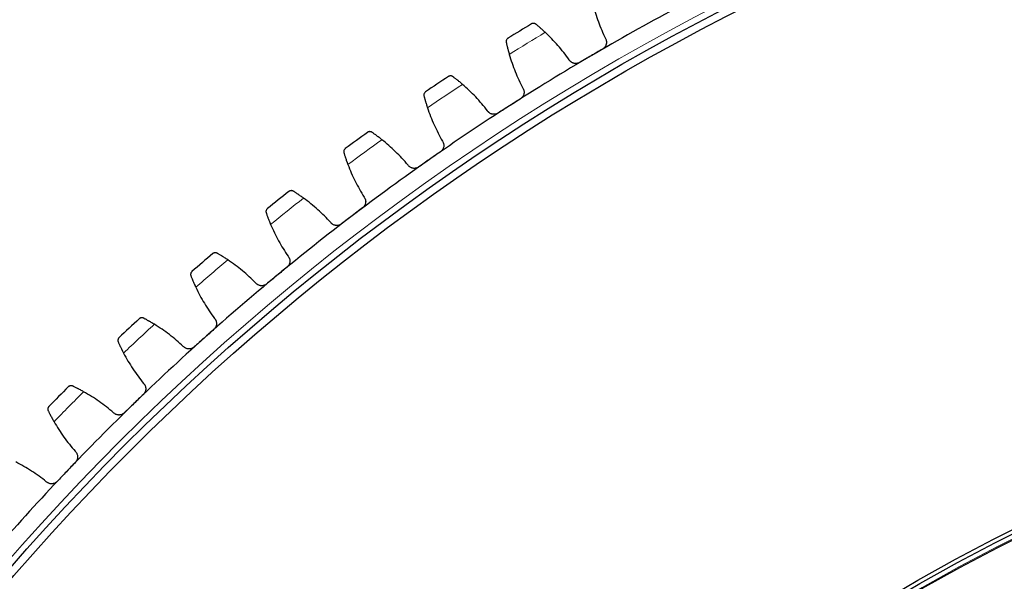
# Model space of a CAD drawing. Header units: inches. Extents: x 0 to 20790, y -12 to 14700.
# Tile 252 of 256: x 9438 to 9693, y 4954 to 5099. Entities that reach past the tile are written whole.
import ezdxf

# ---------------------------------------------------------------- set-up
doc = ezdxf.new("R2010")
doc.units = ezdxf.units.IN
doc.layers.add('1', color=7, linetype='Continuous', true_color=0xffffff)

msp = doc.modelspace()

# ---------------------------------------------------------------- linework, layer by layer
at = {"layer": '1', "color": 110, "linetype": 'Continuous', "lineweight": 13}
for radius in [616.6, 458.862]:
    msp.add_circle((9900.394, 4554.257), radius, dxfattribs=at)
at = {"layer": '1', "color": 2, "linetype": 'Continuous', "lineweight": 25}
for radius in [615, 613, 461, 460, 458.594]:
    msp.add_circle((9900.394, 4554.257), radius, dxfattribs=at)
for radius, start, end in [(621, 118.089172, 120.382166), (636, 121.207737, 121.849588), (621, 120.382166, 122.675159), (636, 123.500731, 124.142581), (621, 122.675159, 124.968153), (636, 125.793724, 126.435575), (621, 124.968153, 127.261146), (636, 128.086718, 128.728569), (621, 127.261146, 129.55414), (636, 130.379712, 131.021562), (621, 129.55414, 131.847134), (636, 132.672705, 133.314556), (621, 131.847134, 134.140127), (636, 134.965699, 135.607549), (621, 134.140127, 136.433121), (621, 136.433121, 138.726115)]:
    msp.add_arc((9900.394, 4554.257), radius, start, end, dxfattribs=at)
at = {"layer": '1', "color": 110, "linetype": 'Continuous', "lineweight": 13}
for start, end in [(121.034302, 122.023023), (123.327295, 124.316017), (125.620289, 126.60901), (127.913283, 128.902004), (130.206276, 131.194998), (132.49927, 133.487991), (134.792264, 135.780985)]:
    msp.add_arc((9900.394, 4554.257), 632.294, start, end, dxfattribs=at)
at = {"layer": '1', "color": 2, "linetype": 'Continuous', "lineweight": 25}
for points in [[(9586.831, 5103.323), (9587.02, 5102.554), (9587.436, 5101.032), (9588.173, 5098.789), (9589.021, 5096.588), (9589.662, 5095.148), (9590.001, 5094.435)], [(9580.621, 5088.936), (9580.165, 5089.58), (9579.221, 5090.842), (9577.715, 5092.658), (9576.118, 5094.396), (9574.992, 5095.503), (9574.414, 5096.043)], [(9589.279, 5091.713), (9588.29, 5091.134), (9587.302, 5090.555), (9586.314, 5089.975)], [(9565.114, 5090.338), (9565.333, 5089.577), (9565.81, 5088.072), (9566.636, 5085.861), (9567.572, 5083.696), (9568.27, 5082.283), (9568.637, 5081.584)], [(9586.314, 5089.975), (9585.326, 5089.396), (9584.337, 5088.816), (9583.349, 5088.237)], [(9559.485, 5075.714), (9559.003, 5076.339), (9558.01, 5077.563), (9556.432, 5079.317), (9554.767, 5080.99), (9553.598, 5082.05), (9552.999, 5082.567)], [(9568.024, 5078.836), (9567.06, 5078.217), (9566.096, 5077.599), (9565.131, 5076.98)], [(9543.934, 5076.494), (9544.184, 5075.743), (9544.72, 5074.258), (9545.634, 5072.082), (9546.656, 5069.956), (9547.41, 5068.572), (9547.805, 5067.888)], [(9565.131, 5076.98), (9564.167, 5076.362), (9563.203, 5075.743), (9562.239, 5075.125)], [(9538.895, 5061.657), (9538.388, 5062.262), (9537.347, 5063.445), (9535.7, 5065.135), (9533.969, 5066.739), (9532.759, 5067.753), (9532.139, 5068.245)], [(9544.486, 5063.148), (9543.547, 5062.491), (9542.608, 5061.835), (9541.67, 5061.178)], [(9547.302, 5065.118), (9546.364, 5064.461), (9545.425, 5063.804), (9544.486, 5063.148)], [(9523.325, 5061.814), (9523.605, 5061.074), (9524.2, 5059.612), (9525.2, 5057.473), (9526.306, 5055.39), (9527.115, 5054.037), (9527.537, 5053.37)], [(9518.883, 5046.787), (9518.353, 5047.372), (9517.265, 5048.512), (9515.552, 5050.134), (9513.758, 5051.669), (9512.508, 5052.633), (9511.87, 5053.1)], [(9527.146, 5050.581), (9526.234, 5049.888), (9525.322, 5049.194), (9524.41, 5048.501)], [(9524.41, 5048.501), (9523.499, 5047.807), (9522.587, 5047.113), (9521.675, 5046.42)], [(9503.32, 5046.321), (9503.629, 5045.593), (9504.282, 5044.156), (9505.367, 5042.059), (9506.556, 5040.022), (9507.418, 5038.702), (9507.866, 5038.053)], [(9499.483, 5031.128), (9498.929, 5031.692), (9497.797, 5032.787), (9496.02, 5034.34), (9494.167, 5035.801), (9492.879, 5036.714), (9492.222, 5037.156)], [(9507.587, 5035.25), (9506.703, 5034.521), (9505.82, 5033.791), (9504.937, 5033.062)], [(9504.937, 5033.062), (9504.054, 5032.332), (9503.17, 5031.603), (9502.287, 5030.873)], [(9483.95, 5030.04), (9484.288, 5029.325), (9484.999, 5027.915), (9486.166, 5025.864), (9487.436, 5023.875), (9488.35, 5022.592), (9488.824, 5021.96)], [(9480.724, 5014.706), (9480.149, 5015.247), (9478.973, 5016.296), (9477.136, 5017.777), (9475.226, 5019.163), (9473.902, 5020.024), (9473.228, 5020.438)], [(9486.097, 5016.856), (9485.243, 5016.092), (9484.39, 5015.328), (9483.537, 5014.564)], [(9488.657, 5019.149), (9487.804, 5018.385), (9486.95, 5017.621), (9486.097, 5016.856)], [(9465.248, 5012.998), (9465.614, 5012.296), (9466.38, 5010.916), (9467.629, 5008.913), (9468.977, 5006.977), (9469.942, 5005.731), (9470.441, 5005.119)], [(9462.638, 4997.547), (9462.041, 4998.064), (9460.825, 4999.066), (9458.93, 5000.471), (9456.965, 5001.78), (9455.609, 5002.587), (9454.919, 5002.974)], [(9470.386, 5002.304), (9469.564, 5001.506), (9468.742, 5000.708), (9467.92, 4999.91)], [(9467.92, 4999.91), (9467.098, 4999.112), (9466.276, 4998.315), (9465.454, 4997.517)], [(9447.242, 4995.22), (9447.636, 4994.534), (9448.457, 4993.186), (9449.785, 4991.234), (9451.209, 4989.354), (9452.223, 4988.147), (9452.746, 4987.556)], [(9445.252, 4979.677), (9444.636, 4980.17), (9443.38, 4981.122), (9441.431, 4982.451), (9439.415, 4983.68), (9438.027, 4984.432), (9437.322, 4984.791)], [(9452.805, 4984.74), (9452.015, 4983.91), (9451.225, 4983.08), (9450.436, 4982.25)], [(9450.436, 4982.25), (9449.646, 4981.42), (9448.857, 4980.59), (9448.067, 4979.76)]]:
    msp.add_open_spline(points, degree=3, dxfattribs=at)
for points, knots in [([(9572.005, 5098.144), (9571.957, 5098.183), (9571.909, 5098.215), (9571.81, 5098.27), (9571.76, 5098.292), (9571.659, 5098.328), (9571.609, 5098.342), (9571.508, 5098.361), (9571.457, 5098.366), (9571.357, 5098.37), (9571.307, 5098.367), (9571.21, 5098.356), (9571.163, 5098.347), (9571.071, 5098.323), (9571.026, 5098.307), (9570.96, 5098.279), (9570.928, 5098.264), (9570.891, 5098.245), (9570.873, 5098.234), (9570.866, 5098.23), (9570.861, 5098.227), (9570.858, 5098.225), (9570.855, 5098.224)], [0, 0, 0, 0, 0.125, 0.125, 0.25, 0.25, 0.375, 0.375, 0.5, 0.5, 0.625, 0.625, 0.75, 0.75, 0.875, 0.875, 0.9375, 0.96875, 0.984375, 0.9921875, 0.9921875, 1, 1, 1, 1]), ([(9574.414, 5096.043), (9574.293, 5096.156), (9574.174, 5096.266), (9573.94, 5096.48), (9573.709, 5096.689), (9573.486, 5096.887), (9573.322, 5097.032), (9573.268, 5097.079), (9573.187, 5097.15), (9573.16, 5097.173), (9573.108, 5097.219), (9573.081, 5097.241), (9572.952, 5097.353), (9572.752, 5097.524), (9572.567, 5097.679), (9572.391, 5097.826), (9572.307, 5097.896), (9572.208, 5097.978), (9572.188, 5097.994), (9572.15, 5098.026), (9572.093, 5098.072), (9572.039, 5098.116), (9572.005, 5098.144)], [0, 0, 0, 0, 0.125, 0.125, 0.25, 0.375, 0.375, 0.4375, 0.4375, 0.46875, 0.46875, 0.5, 0.5, 0.625, 0.75, 0.75, 0.875, 0.875, 0.90625, 0.90625, 0.9375, 1, 1, 1, 1]), ([(9564.783, 5094.498), (9564.781, 5094.497), (9564.78, 5094.496), (9564.778, 5094.495), (9564.776, 5094.494), (9564.773, 5094.492), (9564.765, 5094.487), (9564.748, 5094.475), (9564.714, 5094.452), (9564.648, 5094.401), (9564.597, 5094.351), (9564.502, 5094.245), (9564.448, 5094.164), (9564.384, 5094.03), (9564.366, 5093.983), (9564.344, 5093.908), (9564.338, 5093.883), (9564.327, 5093.831), (9564.322, 5093.805), (9564.312, 5093.724), (9564.309, 5093.669), (9564.313, 5093.555), (9564.32, 5093.497), (9564.333, 5093.438)], [0, 0, 0, 0, 0.0039063, 0.0039063, 0.0078125, 0.0078125, 0.015625, 0.03125, 0.0625, 0.125, 0.25, 0.25, 0.5, 0.5, 0.625, 0.625, 0.6875, 0.6875, 0.75, 0.75, 0.875, 0.875, 1, 1, 1, 1]), ([(9564.333, 5093.438), (9564.351, 5093.351), (9564.372, 5093.257), (9564.416, 5093.059), (9564.464, 5092.847), (9564.518, 5092.613), (9564.555, 5092.458), (9564.563, 5092.427), (9564.578, 5092.364), (9564.585, 5092.332), (9564.609, 5092.235), (9564.625, 5092.17), (9564.674, 5091.97), (9564.708, 5091.834), (9564.78, 5091.553), (9564.818, 5091.409), (9564.877, 5091.187), (9564.897, 5091.113), (9564.928, 5090.999), (9564.938, 5090.961), (9564.959, 5090.885), (9564.97, 5090.846), (9565.024, 5090.653), (9565.068, 5090.496), (9565.114, 5090.338)], [0, 0, 0, 0, 0.125, 0.125, 0.25, 0.375, 0.375, 0.40625, 0.40625, 0.4375, 0.4375, 0.5, 0.5, 0.625, 0.625, 0.75, 0.75, 0.8125, 0.8125, 0.84375, 0.84375, 0.875, 0.875, 1, 1, 1, 1]), ([(9590.001, 5094.435), (9590.066, 5094.323), (9590.118, 5094.207), (9590.18, 5094.026), (9590.198, 5093.965), (9590.22, 5093.871), (9590.227, 5093.84), (9590.239, 5093.776), (9590.244, 5093.744), (9590.266, 5093.584), (9590.271, 5093.456), (9590.261, 5093.263), (9590.254, 5093.199), (9590.239, 5093.102), (9590.233, 5093.07), (9590.22, 5093.006), (9590.213, 5092.974), (9590.173, 5092.817), (9590.128, 5092.695), (9590.058, 5092.548), (9590.043, 5092.518), (9590.012, 5092.46), (9589.995, 5092.431), (9589.944, 5092.347), (9589.907, 5092.292), (9589.789, 5092.135), (9589.7, 5092.038), (9589.577, 5091.927), (9589.551, 5091.905), (9589.499, 5091.863), (9589.473, 5091.843), (9589.392, 5091.784), (9589.336, 5091.747), (9589.279, 5091.713)], [0, 0, 0, 0, 0.125, 0.125, 0.1875, 0.1875, 0.21875, 0.21875, 0.25, 0.25, 0.375, 0.375, 0.4375, 0.4375, 0.46875, 0.46875, 0.5, 0.5, 0.625, 0.625, 0.65625, 0.65625, 0.6875, 0.6875, 0.75, 0.75, 0.875, 0.875, 0.90625, 0.90625, 0.9375, 0.9375, 1, 1, 1, 1]), ([(9583.349, 5088.237), (9583.291, 5088.203), (9583.174, 5088.142), (9582.99, 5088.069), (9582.864, 5088.032), (9582.767, 5088.009), (9582.734, 5088.002), (9582.669, 5087.99), (9582.637, 5087.985), (9582.473, 5087.963), (9582.343, 5087.958), (9582.179, 5087.968), (9582.147, 5087.971), (9582.097, 5087.977), (9582.081, 5087.979), (9582.049, 5087.983), (9581.967, 5087.996), (9581.824, 5088.026), (9581.701, 5088.065), (9581.58, 5088.11), (9581.52, 5088.136), (9581.344, 5088.222), (9581.235, 5088.289), (9581.082, 5088.404), (9581.033, 5088.445), (9580.962, 5088.511), (9580.938, 5088.533), (9580.893, 5088.579), (9580.871, 5088.602), (9580.763, 5088.722), (9580.687, 5088.825), (9580.621, 5088.936)], [0, 0, 0, 0, 0.0625, 0.125, 0.1875, 0.1875, 0.21875, 0.21875, 0.25, 0.25, 0.375, 0.375, 0.40625, 0.40625, 0.421875, 0.421875, 0.4375, 0.5, 0.5625, 0.5625, 0.625, 0.625, 0.75, 0.75, 0.8125, 0.8125, 0.84375, 0.84375, 0.875, 0.875, 1, 1, 1, 1]), ([(9550.507, 5084.57), (9550.458, 5084.606), (9550.408, 5084.637), (9550.308, 5084.688), (9550.257, 5084.708), (9550.155, 5084.74), (9550.103, 5084.751), (9550.001, 5084.766), (9549.951, 5084.77), (9549.85, 5084.769), (9549.801, 5084.765), (9549.705, 5084.75), (9549.658, 5084.739), (9549.566, 5084.711), (9549.522, 5084.694), (9549.458, 5084.663), (9549.426, 5084.647), (9549.39, 5084.626), (9549.373, 5084.615), (9549.365, 5084.61), (9549.36, 5084.607), (9549.358, 5084.605), (9549.355, 5084.603)], [0, 0, 0, 0, 0.125, 0.125, 0.25, 0.25, 0.375, 0.375, 0.5, 0.5, 0.625, 0.625, 0.75, 0.75, 0.875, 0.875, 0.9375, 0.96875, 0.984375, 0.9921875, 0.9921875, 1, 1, 1, 1]), ([(9552.999, 5082.567), (9552.873, 5082.675), (9552.75, 5082.78), (9552.507, 5082.985), (9552.269, 5083.184), (9552.038, 5083.373), (9551.868, 5083.511), (9551.812, 5083.556), (9551.728, 5083.623), (9551.701, 5083.646), (9551.646, 5083.689), (9551.619, 5083.711), (9551.485, 5083.818), (9551.278, 5083.98), (9551.088, 5084.128), (9550.906, 5084.268), (9550.819, 5084.334), (9550.717, 5084.412), (9550.696, 5084.427), (9550.656, 5084.457), (9550.598, 5084.502), (9550.542, 5084.543), (9550.507, 5084.57)], [0, 0, 0, 0, 0.125, 0.125, 0.25, 0.375, 0.375, 0.4375, 0.4375, 0.46875, 0.46875, 0.5, 0.5, 0.625, 0.75, 0.75, 0.875, 0.875, 0.90625, 0.90625, 0.9375, 1, 1, 1, 1]), ([(9543.436, 5080.638), (9543.435, 5080.637), (9543.434, 5080.636), (9543.432, 5080.634), (9543.43, 5080.634), (9543.427, 5080.631), (9543.419, 5080.626), (9543.403, 5080.614), (9543.369, 5080.589), (9543.342, 5080.566), (9543.29, 5080.518), (9543.257, 5080.484), (9543.166, 5080.374), (9543.115, 5080.291), (9543.057, 5080.154), (9543.041, 5080.106), (9543.022, 5080.031), (9543.017, 5080.005), (9543.008, 5079.953), (9543.004, 5079.927), (9542.997, 5079.846), (9542.996, 5079.79), (9543.005, 5079.677), (9543.014, 5079.619), (9543.029, 5079.56)], [0, 0, 0, 0, 0.0039063, 0.0039063, 0.0078125, 0.0078125, 0.015625, 0.03125, 0.0625, 0.125, 0.125, 0.25, 0.25, 0.5, 0.5, 0.625, 0.625, 0.6875, 0.6875, 0.75, 0.75, 0.875, 0.875, 1, 1, 1, 1]), ([(9568.637, 5081.584), (9568.706, 5081.475), (9568.763, 5081.361), (9568.832, 5081.182), (9568.853, 5081.122), (9568.879, 5081.029), (9568.887, 5080.998), (9568.901, 5080.935), (9568.908, 5080.903), (9568.936, 5080.744), (9568.946, 5080.617), (9568.943, 5080.424), (9568.939, 5080.359), (9568.928, 5080.262), (9568.924, 5080.229), (9568.913, 5080.165), (9568.907, 5080.133), (9568.873, 5079.974), (9568.834, 5079.85), (9568.77, 5079.7), (9568.756, 5079.67), (9568.727, 5079.611), (9568.712, 5079.582), (9568.664, 5079.495), (9568.629, 5079.439), (9568.518, 5079.277), (9568.433, 5079.176), (9568.313, 5079.06), (9568.289, 5079.038), (9568.239, 5078.994), (9568.213, 5078.972), (9568.135, 5078.91), (9568.081, 5078.872), (9568.024, 5078.836)], [0, 0, 0, 0, 0.125, 0.125, 0.1875, 0.1875, 0.21875, 0.21875, 0.25, 0.25, 0.375, 0.375, 0.4375, 0.4375, 0.46875, 0.46875, 0.5, 0.5, 0.625, 0.625, 0.65625, 0.65625, 0.6875, 0.6875, 0.75, 0.75, 0.875, 0.875, 0.90625, 0.90625, 0.9375, 0.9375, 1, 1, 1, 1]), ([(9543.029, 5079.56), (9543.052, 5079.474), (9543.076, 5079.382), (9543.128, 5079.185), (9543.184, 5078.976), (9543.248, 5078.743), (9543.291, 5078.591), (9543.299, 5078.56), (9543.317, 5078.497), (9543.326, 5078.466), (9543.353, 5078.37), (9543.372, 5078.305), (9543.429, 5078.108), (9543.469, 5077.972), (9543.552, 5077.695), (9543.595, 5077.552), (9543.663, 5077.334), (9543.686, 5077.26), (9543.722, 5077.148), (9543.734, 5077.11), (9543.758, 5077.034), (9543.77, 5076.996), (9543.831, 5076.806), (9543.882, 5076.651), (9543.934, 5076.494)], [0, 0, 0, 0, 0.125, 0.125, 0.25, 0.375, 0.375, 0.40625, 0.40625, 0.4375, 0.4375, 0.5, 0.5, 0.625, 0.625, 0.75, 0.75, 0.8125, 0.8125, 0.84375, 0.84375, 0.875, 0.875, 1, 1, 1, 1]), ([(9562.239, 5075.125), (9562.182, 5075.089), (9562.067, 5075.023), (9561.887, 5074.942), (9561.762, 5074.9), (9561.666, 5074.873), (9561.634, 5074.865), (9561.569, 5074.85), (9561.537, 5074.844), (9561.375, 5074.815), (9561.244, 5074.806), (9561.08, 5074.809), (9561.048, 5074.811), (9560.998, 5074.815), (9560.982, 5074.816), (9560.949, 5074.819), (9560.868, 5074.828), (9560.723, 5074.853), (9560.599, 5074.887), (9560.476, 5074.927), (9560.415, 5074.95), (9560.236, 5075.029), (9560.124, 5075.092), (9559.966, 5075.201), (9559.916, 5075.24), (9559.842, 5075.303), (9559.818, 5075.324), (9559.771, 5075.368), (9559.748, 5075.391), (9559.636, 5075.506), (9559.555, 5075.606), (9559.485, 5075.714)], [0, 0, 0, 0, 0.0625, 0.125, 0.1875, 0.1875, 0.21875, 0.21875, 0.25, 0.25, 0.375, 0.375, 0.40625, 0.40625, 0.421875, 0.421875, 0.4375, 0.5, 0.5625, 0.5625, 0.625, 0.625, 0.75, 0.75, 0.8125, 0.8125, 0.84375, 0.84375, 0.875, 0.875, 1, 1, 1, 1]), ([(9529.569, 5070.147), (9529.519, 5070.181), (9529.468, 5070.209), (9529.366, 5070.256), (9529.314, 5070.275), (9529.211, 5070.302), (9529.159, 5070.312), (9529.057, 5070.323), (9529.006, 5070.324), (9528.905, 5070.319), (9528.856, 5070.313), (9528.761, 5070.294), (9528.714, 5070.281), (9528.624, 5070.25), (9528.58, 5070.231), (9528.517, 5070.198), (9528.487, 5070.18), (9528.452, 5070.157), (9528.434, 5070.146), (9528.427, 5070.141), (9528.422, 5070.137), (9528.42, 5070.136), (9528.418, 5070.134)], [0, 0, 0, 0, 0.125, 0.125, 0.25, 0.25, 0.375, 0.375, 0.5, 0.5, 0.625, 0.625, 0.75, 0.75, 0.875, 0.875, 0.9375, 0.96875, 0.984375, 0.9921875, 0.9921875, 1, 1, 1, 1]), ([(9532.139, 5068.245), (9532.01, 5068.348), (9531.882, 5068.448), (9531.632, 5068.643), (9531.385, 5068.832), (9531.147, 5069.012), (9530.971, 5069.143), (9530.914, 5069.186), (9530.828, 5069.25), (9530.799, 5069.271), (9530.743, 5069.312), (9530.715, 5069.333), (9530.577, 5069.434), (9530.364, 5069.588), (9530.168, 5069.728), (9529.98, 5069.861), (9529.891, 5069.923), (9529.785, 5069.997), (9529.764, 5070.012), (9529.723, 5070.04), (9529.663, 5070.082), (9529.606, 5070.121), (9529.569, 5070.147)], [0, 0, 0, 0, 0.125, 0.125, 0.25, 0.375, 0.375, 0.4375, 0.4375, 0.46875, 0.46875, 0.5, 0.5, 0.625, 0.75, 0.75, 0.875, 0.875, 0.90625, 0.90625, 0.9375, 1, 1, 1, 1]), ([(9547.805, 5067.888), (9547.878, 5067.782), (9547.94, 5067.67), (9548.016, 5067.495), (9548.038, 5067.435), (9548.068, 5067.343), (9548.077, 5067.313), (9548.094, 5067.25), (9548.102, 5067.219), (9548.137, 5067.061), (9548.152, 5066.934), (9548.157, 5066.741), (9548.156, 5066.676), (9548.148, 5066.579), (9548.145, 5066.546), (9548.137, 5066.481), (9548.133, 5066.449), (9548.105, 5066.289), (9548.071, 5066.164), (9548.012, 5066.011), (9548, 5065.981), (9547.973, 5065.921), (9547.959, 5065.89), (9547.915, 5065.802), (9547.882, 5065.745), (9547.777, 5065.578), (9547.697, 5065.474), (9547.582, 5065.354), (9547.558, 5065.33), (9547.51, 5065.284), (9547.485, 5065.262), (9547.41, 5065.197), (9547.357, 5065.156), (9547.302, 5065.118)], [0, 0, 0, 0, 0.125, 0.125, 0.1875, 0.1875, 0.21875, 0.21875, 0.25, 0.25, 0.375, 0.375, 0.4375, 0.4375, 0.46875, 0.46875, 0.5, 0.5, 0.625, 0.625, 0.65625, 0.65625, 0.6875, 0.6875, 0.75, 0.75, 0.875, 0.875, 0.90625, 0.90625, 0.9375, 0.9375, 1, 1, 1, 1]), ([(9522.662, 5065.935), (9522.661, 5065.934), (9522.66, 5065.933), (9522.657, 5065.931), (9522.656, 5065.93), (9522.652, 5065.927), (9522.645, 5065.922), (9522.629, 5065.909), (9522.597, 5065.883), (9522.571, 5065.859), (9522.52, 5065.809), (9522.489, 5065.773), (9522.402, 5065.66), (9522.355, 5065.575), (9522.303, 5065.436), (9522.288, 5065.387), (9522.272, 5065.312), (9522.268, 5065.286), (9522.261, 5065.234), (9522.258, 5065.207), (9522.254, 5065.126), (9522.256, 5065.07), (9522.269, 5064.957), (9522.281, 5064.9), (9522.298, 5064.842)], [0, 0, 0, 0, 0.0039062, 0.0039062, 0.0078125, 0.0078125, 0.015625, 0.03125, 0.0625, 0.125, 0.125, 0.25, 0.25, 0.5, 0.5, 0.625, 0.625, 0.6875, 0.6875, 0.75, 0.75, 0.875, 0.875, 1, 1, 1, 1]), ([(9522.298, 5064.842), (9522.324, 5064.757), (9522.352, 5064.665), (9522.412, 5064.47), (9522.476, 5064.264), (9522.549, 5064.034), (9522.598, 5063.883), (9522.608, 5063.853), (9522.628, 5063.791), (9522.639, 5063.76), (9522.67, 5063.665), (9522.691, 5063.601), (9522.756, 5063.406), (9522.801, 5063.273), (9522.895, 5062.999), (9522.944, 5062.858), (9523.021, 5062.642), (9523.047, 5062.569), (9523.087, 5062.459), (9523.1, 5062.422), (9523.127, 5062.347), (9523.141, 5062.309), (9523.21, 5062.121), (9523.266, 5061.969), (9523.325, 5061.814)], [0, 0, 0, 0, 0.125, 0.125, 0.25, 0.375, 0.375, 0.40625, 0.40625, 0.4375, 0.4375, 0.5, 0.5, 0.625, 0.625, 0.75, 0.75, 0.8125, 0.8125, 0.84375, 0.84375, 0.875, 0.875, 1, 1, 1, 1]), ([(9541.67, 5061.178), (9541.615, 5061.14), (9541.502, 5061.069), (9541.326, 5060.981), (9541.202, 5060.935), (9541.108, 5060.904), (9541.076, 5060.895), (9541.012, 5060.877), (9540.98, 5060.87), (9540.819, 5060.835), (9540.689, 5060.82), (9540.525, 5060.817), (9540.492, 5060.817), (9540.443, 5060.819), (9540.426, 5060.819), (9540.394, 5060.821), (9540.312, 5060.827), (9540.167, 5060.846), (9540.041, 5060.875), (9539.916, 5060.91), (9539.855, 5060.931), (9539.673, 5061.002), (9539.558, 5061.061), (9539.396, 5061.164), (9539.344, 5061.201), (9539.268, 5061.26), (9539.243, 5061.28), (9539.194, 5061.323), (9539.17, 5061.344), (9539.053, 5061.455), (9538.969, 5061.552), (9538.895, 5061.657)], [0, 0, 0, 0, 0.0625, 0.125, 0.1875, 0.1875, 0.21875, 0.21875, 0.25, 0.25, 0.375, 0.375, 0.40625, 0.40625, 0.421875, 0.421875, 0.4375, 0.5, 0.5625, 0.5625, 0.625, 0.625, 0.75, 0.75, 0.8125, 0.8125, 0.84375, 0.84375, 0.875, 0.875, 1, 1, 1, 1]), ([(9509.226, 5054.897), (9509.174, 5054.929), (9509.122, 5054.956), (9509.018, 5054.998), (9508.965, 5055.015), (9508.861, 5055.038), (9508.809, 5055.046), (9508.706, 5055.052), (9508.655, 5055.052), (9508.555, 5055.043), (9508.507, 5055.035), (9508.412, 5055.012), (9508.366, 5054.998), (9508.277, 5054.962), (9508.234, 5054.941), (9508.173, 5054.906), (9508.142, 5054.887), (9508.108, 5054.863), (9508.092, 5054.851), (9508.085, 5054.845), (9508.08, 5054.842), (9508.078, 5054.84), (9508.075, 5054.838)], [0, 0, 0, 0, 0.125, 0.125, 0.25, 0.25, 0.375, 0.375, 0.5, 0.5, 0.625, 0.625, 0.75, 0.75, 0.875, 0.875, 0.9375, 0.96875, 0.984375, 0.9921875, 0.9921875, 1, 1, 1, 1]), ([(9511.87, 5053.1), (9511.736, 5053.197), (9511.605, 5053.292), (9511.347, 5053.477), (9511.093, 5053.657), (9510.847, 5053.826), (9510.667, 5053.95), (9510.607, 5053.991), (9510.519, 5054.051), (9510.49, 5054.071), (9510.432, 5054.11), (9510.403, 5054.129), (9510.261, 5054.225), (9510.042, 5054.371), (9509.84, 5054.503), (9509.648, 5054.628), (9509.556, 5054.687), (9509.447, 5054.756), (9509.426, 5054.77), (9509.384, 5054.797), (9509.322, 5054.836), (9509.263, 5054.873), (9509.226, 5054.897)], [0, 0, 0, 0, 0.125, 0.125, 0.25, 0.375, 0.375, 0.4375, 0.4375, 0.46875, 0.46875, 0.5, 0.5, 0.625, 0.75, 0.75, 0.875, 0.875, 0.90625, 0.90625, 0.9375, 1, 1, 1, 1]), ([(9527.537, 5053.37), (9527.614, 5053.267), (9527.68, 5053.158), (9527.764, 5052.985), (9527.789, 5052.927), (9527.822, 5052.836), (9527.832, 5052.806), (9527.852, 5052.744), (9527.861, 5052.713), (9527.902, 5052.557), (9527.922, 5052.43), (9527.935, 5052.238), (9527.936, 5052.173), (9527.933, 5052.075), (9527.931, 5052.043), (9527.925, 5051.978), (9527.922, 5051.945), (9527.901, 5051.784), (9527.872, 5051.658), (9527.819, 5051.503), (9527.808, 5051.472), (9527.784, 5051.411), (9527.771, 5051.38), (9527.73, 5051.29), (9527.7, 5051.231), (9527.602, 5051.061), (9527.526, 5050.954), (9527.416, 5050.829), (9527.393, 5050.804), (9527.347, 5050.756), (9527.323, 5050.733), (9527.25, 5050.665), (9527.199, 5050.622), (9527.146, 5050.581)], [0, 0, 0, 0, 0.125, 0.125, 0.1875, 0.1875, 0.21875, 0.21875, 0.25, 0.25, 0.375, 0.375, 0.4375, 0.4375, 0.46875, 0.46875, 0.5, 0.5, 0.625, 0.625, 0.65625, 0.65625, 0.6875, 0.6875, 0.75, 0.75, 0.875, 0.875, 0.90625, 0.90625, 0.9375, 0.9375, 1, 1, 1, 1]), ([(9502.492, 5050.412), (9502.491, 5050.411), (9502.49, 5050.41), (9502.488, 5050.408), (9502.487, 5050.407), (9502.483, 5050.404), (9502.476, 5050.399), (9502.46, 5050.385), (9502.43, 5050.358), (9502.404, 5050.333), (9502.356, 5050.281), (9502.326, 5050.244), (9502.244, 5050.127), (9502.2, 5050.041), (9502.153, 5049.899), (9502.141, 5049.85), (9502.128, 5049.774), (9502.124, 5049.748), (9502.12, 5049.695), (9502.118, 5049.669), (9502.118, 5049.587), (9502.121, 5049.532), (9502.139, 5049.42), (9502.153, 5049.363), (9502.173, 5049.305)], [0, 0, 0, 0, 0.0039063, 0.0039063, 0.0078125, 0.0078125, 0.015625, 0.03125, 0.0625, 0.125, 0.125, 0.25, 0.25, 0.5, 0.5, 0.625, 0.625, 0.6875, 0.6875, 0.75, 0.75, 0.875, 0.875, 1, 1, 1, 1]), ([(9502.173, 5049.305), (9502.202, 5049.221), (9502.233, 5049.131), (9502.301, 5048.939), (9502.373, 5048.735), (9502.456, 5048.508), (9502.511, 5048.36), (9502.522, 5048.33), (9502.545, 5048.269), (9502.556, 5048.238), (9502.591, 5048.145), (9502.615, 5048.081), (9502.687, 5047.889), (9502.738, 5047.758), (9502.843, 5047.488), (9502.898, 5047.349), (9502.983, 5047.137), (9503.012, 5047.065), (9503.056, 5046.956), (9503.071, 5046.919), (9503.101, 5046.846), (9503.116, 5046.809), (9503.192, 5046.624), (9503.255, 5046.473), (9503.32, 5046.321)], [0, 0, 0, 0, 0.125, 0.125, 0.25, 0.375, 0.375, 0.40625, 0.40625, 0.4375, 0.4375, 0.5, 0.5, 0.625, 0.625, 0.75, 0.75, 0.8125, 0.8125, 0.84375, 0.84375, 0.875, 0.875, 1, 1, 1, 1]), ([(9521.675, 5046.42), (9521.622, 5046.379), (9521.512, 5046.304), (9521.339, 5046.21), (9521.218, 5046.158), (9521.125, 5046.123), (9521.093, 5046.113), (9521.03, 5046.093), (9520.998, 5046.084), (9520.839, 5046.043), (9520.709, 5046.022), (9520.546, 5046.013), (9520.513, 5046.012), (9520.464, 5046.012), (9520.447, 5046.012), (9520.414, 5046.012), (9520.332, 5046.015), (9520.187, 5046.028), (9520.06, 5046.052), (9519.934, 5046.082), (9519.872, 5046.1), (9519.687, 5046.164), (9519.57, 5046.218), (9519.404, 5046.314), (9519.35, 5046.349), (9519.272, 5046.406), (9519.246, 5046.425), (9519.196, 5046.465), (9519.171, 5046.486), (9519.05, 5046.592), (9518.962, 5046.685), (9518.883, 5046.787)], [0, 0, 0, 0, 0.0625, 0.125, 0.1875, 0.1875, 0.21875, 0.21875, 0.25, 0.25, 0.375, 0.375, 0.40625, 0.40625, 0.421875, 0.421875, 0.4375, 0.5, 0.5625, 0.5625, 0.625, 0.625, 0.75, 0.75, 0.8125, 0.8125, 0.84375, 0.84375, 0.875, 0.875, 1, 1, 1, 1]), ([(9489.508, 5038.846), (9489.456, 5038.876), (9489.403, 5038.9), (9489.297, 5038.939), (9489.244, 5038.953), (9489.138, 5038.972), (9489.086, 5038.977), (9488.983, 5038.98), (9488.932, 5038.977), (9488.833, 5038.965), (9488.784, 5038.955), (9488.691, 5038.928), (9488.645, 5038.912), (9488.558, 5038.873), (9488.516, 5038.85), (9488.456, 5038.812), (9488.426, 5038.792), (9488.393, 5038.767), (9488.377, 5038.754), (9488.37, 5038.748), (9488.366, 5038.745), (9488.364, 5038.743), (9488.361, 5038.741)], [0, 0, 0, 0, 0.125, 0.125, 0.25, 0.25, 0.375, 0.375, 0.5, 0.5, 0.625, 0.625, 0.75, 0.75, 0.875, 0.875, 0.9375, 0.96875, 0.984375, 0.9921875, 0.9921875, 1, 1, 1, 1]), ([(9492.222, 5037.156), (9492.085, 5037.248), (9491.95, 5037.337), (9491.684, 5037.512), (9491.423, 5037.681), (9491.172, 5037.841), (9490.986, 5037.957), (9490.925, 5037.996), (9490.834, 5038.052), (9490.804, 5038.071), (9490.745, 5038.108), (9490.715, 5038.126), (9490.569, 5038.216), (9490.345, 5038.353), (9490.138, 5038.476), (9489.941, 5038.593), (9489.847, 5038.649), (9489.736, 5038.714), (9489.714, 5038.727), (9489.671, 5038.752), (9489.607, 5038.789), (9489.547, 5038.823), (9489.508, 5038.846)], [0, 0, 0, 0, 0.125, 0.125, 0.25, 0.375, 0.375, 0.4375, 0.4375, 0.46875, 0.46875, 0.5, 0.5, 0.625, 0.75, 0.75, 0.875, 0.875, 0.90625, 0.90625, 0.9375, 1, 1, 1, 1]), ([(9507.866, 5038.053), (9507.948, 5037.952), (9508.018, 5037.846), (9508.108, 5037.677), (9508.135, 5037.619), (9508.172, 5037.531), (9508.184, 5037.501), (9508.206, 5037.44), (9508.216, 5037.409), (9508.263, 5037.255), (9508.289, 5037.129), (9508.309, 5036.937), (9508.313, 5036.872), (9508.313, 5036.775), (9508.313, 5036.742), (9508.31, 5036.677), (9508.308, 5036.644), (9508.293, 5036.482), (9508.269, 5036.355), (9508.223, 5036.198), (9508.213, 5036.167), (9508.191, 5036.105), (9508.18, 5036.073), (9508.143, 5035.982), (9508.115, 5035.922), (9508.024, 5035.748), (9507.951, 5035.638), (9507.847, 5035.508), (9507.825, 5035.483), (9507.781, 5035.433), (9507.758, 5035.409), (9507.688, 5035.338), (9507.638, 5035.293), (9507.587, 5035.25)], [0, 0, 0, 0, 0.125, 0.125, 0.1875, 0.1875, 0.21875, 0.21875, 0.25, 0.25, 0.375, 0.375, 0.4375, 0.4375, 0.46875, 0.46875, 0.5, 0.5, 0.625, 0.625, 0.65625, 0.65625, 0.6875, 0.6875, 0.75, 0.75, 0.875, 0.875, 0.90625, 0.90625, 0.9375, 0.9375, 1, 1, 1, 1]), ([(9482.96, 5034.095), (9482.959, 5034.094), (9482.958, 5034.093), (9482.956, 5034.091), (9482.954, 5034.09), (9482.951, 5034.087), (9482.944, 5034.081), (9482.929, 5034.067), (9482.899, 5034.038), (9482.875, 5034.012), (9482.829, 5033.958), (9482.8, 5033.92), (9482.723, 5033.8), (9482.683, 5033.712), (9482.642, 5033.569), (9482.631, 5033.519), (9482.621, 5033.443), (9482.619, 5033.417), (9482.616, 5033.364), (9482.616, 5033.337), (9482.618, 5033.256), (9482.624, 5033.201), (9482.647, 5033.089), (9482.663, 5033.033), (9482.685, 5032.976)], [0, 0, 0, 0, 0.0039062, 0.0039062, 0.0078125, 0.0078125, 0.015625, 0.03125, 0.0625, 0.125, 0.125, 0.25, 0.25, 0.5, 0.5, 0.625, 0.625, 0.6875, 0.6875, 0.75, 0.75, 0.875, 0.875, 1, 1, 1, 1]), ([(9482.685, 5032.976), (9482.717, 5032.893), (9482.752, 5032.805), (9482.828, 5032.615), (9482.908, 5032.414), (9483, 5032.191), (9483.061, 5032.045), (9483.073, 5032.015), (9483.098, 5031.955), (9483.111, 5031.925), (9483.149, 5031.833), (9483.175, 5031.771), (9483.256, 5031.582), (9483.312, 5031.453), (9483.427, 5031.187), (9483.487, 5031.051), (9483.581, 5030.842), (9483.613, 5030.771), (9483.661, 5030.664), (9483.678, 5030.628), (9483.711, 5030.556), (9483.727, 5030.52), (9483.811, 5030.337), (9483.88, 5030.19), (9483.95, 5030.04)], [0, 0, 0, 0, 0.125, 0.125, 0.25, 0.375, 0.375, 0.40625, 0.40625, 0.4375, 0.4375, 0.5, 0.5, 0.625, 0.625, 0.75, 0.75, 0.8125, 0.8125, 0.84375, 0.84375, 0.875, 0.875, 1, 1, 1, 1]), ([(9502.287, 5030.873), (9502.236, 5030.831), (9502.129, 5030.752), (9501.96, 5030.65), (9501.841, 5030.593), (9501.749, 5030.555), (9501.718, 5030.543), (9501.655, 5030.521), (9501.624, 5030.511), (9501.466, 5030.463), (9501.338, 5030.438), (9501.175, 5030.422), (9501.142, 5030.419), (9501.093, 5030.417), (9501.076, 5030.416), (9501.044, 5030.416), (9500.962, 5030.415), (9500.815, 5030.422), (9500.688, 5030.441), (9500.561, 5030.466), (9500.498, 5030.482), (9500.311, 5030.538), (9500.192, 5030.588), (9500.022, 5030.677), (9499.967, 5030.71), (9499.886, 5030.763), (9499.86, 5030.781), (9499.808, 5030.819), (9499.782, 5030.839), (9499.657, 5030.94), (9499.566, 5031.03), (9499.483, 5031.128)], [0, 0, 0, 0, 0.0625, 0.125, 0.1875, 0.1875, 0.21875, 0.21875, 0.25, 0.25, 0.375, 0.375, 0.40625, 0.40625, 0.421875, 0.421875, 0.4375, 0.5, 0.5625, 0.5625, 0.625, 0.625, 0.75, 0.75, 0.8125, 0.8125, 0.84375, 0.84375, 0.875, 0.875, 1, 1, 1, 1]), ([(9470.449, 5022.018), (9470.395, 5022.046), (9470.341, 5022.068), (9470.234, 5022.103), (9470.18, 5022.115), (9470.074, 5022.13), (9470.022, 5022.133), (9469.919, 5022.132), (9469.868, 5022.127), (9469.769, 5022.11), (9469.721, 5022.098), (9469.629, 5022.068), (9469.584, 5022.05), (9469.498, 5022.007), (9469.457, 5021.983), (9469.399, 5021.943), (9469.37, 5021.922), (9469.338, 5021.895), (9469.323, 5021.882), (9469.316, 5021.876), (9469.312, 5021.872), (9469.309, 5021.87), (9469.307, 5021.868)], [0, 0, 0, 0, 0.125, 0.125, 0.25, 0.25, 0.375, 0.375, 0.5, 0.5, 0.625, 0.625, 0.75, 0.75, 0.875, 0.875, 0.9375, 0.96875, 0.984375, 0.9921875, 0.9921875, 1, 1, 1, 1]), ([(9473.228, 5020.438), (9473.088, 5020.525), (9472.949, 5020.609), (9472.677, 5020.772), (9472.409, 5020.931), (9472.151, 5021.081), (9471.962, 5021.19), (9471.899, 5021.226), (9471.806, 5021.278), (9471.775, 5021.296), (9471.714, 5021.33), (9471.684, 5021.347), (9471.535, 5021.431), (9471.305, 5021.559), (9471.093, 5021.674), (9470.891, 5021.784), (9470.795, 5021.835), (9470.681, 5021.896), (9470.659, 5021.908), (9470.615, 5021.931), (9470.55, 5021.965), (9470.489, 5021.998), (9470.449, 5022.018)], [0, 0, 0, 0, 0.125, 0.125, 0.25, 0.375, 0.375, 0.4375, 0.4375, 0.46875, 0.46875, 0.5, 0.5, 0.625, 0.75, 0.75, 0.875, 0.875, 0.90625, 0.90625, 0.9375, 1, 1, 1, 1]), ([(9488.824, 5021.96), (9488.909, 5021.863), (9488.984, 5021.76), (9489.081, 5021.595), (9489.11, 5021.538), (9489.151, 5021.451), (9489.164, 5021.421), (9489.188, 5021.361), (9489.199, 5021.331), (9489.253, 5021.179), (9489.283, 5021.054), (9489.311, 5020.863), (9489.317, 5020.799), (9489.322, 5020.701), (9489.323, 5020.669), (9489.323, 5020.603), (9489.322, 5020.571), (9489.314, 5020.409), (9489.294, 5020.28), (9489.255, 5020.122), (9489.246, 5020.09), (9489.227, 5020.027), (9489.216, 5019.995), (9489.183, 5019.902), (9489.158, 5019.841), (9489.073, 5019.664), (9489.006, 5019.551), (9488.906, 5019.417), (9488.886, 5019.391), (9488.843, 5019.34), (9488.821, 5019.315), (9488.754, 5019.241), (9488.707, 5019.194), (9488.657, 5019.149)], [0, 0, 0, 0, 0.125, 0.125, 0.1875, 0.1875, 0.21875, 0.21875, 0.25, 0.25, 0.375, 0.375, 0.4375, 0.4375, 0.46875, 0.46875, 0.5, 0.5, 0.625, 0.625, 0.65625, 0.65625, 0.6875, 0.6875, 0.75, 0.75, 0.875, 0.875, 0.90625, 0.90625, 0.9375, 0.9375, 1, 1, 1, 1]), ([(9464.096, 5017.009), (9464.095, 5017.008), (9464.094, 5017.007), (9464.092, 5017.005), (9464.091, 5017.004), (9464.088, 5017.001), (9464.081, 5016.995), (9464.066, 5016.98), (9464.038, 5016.95), (9464.015, 5016.923), (9463.97, 5016.868), (9463.944, 5016.828), (9463.871, 5016.705), (9463.834, 5016.616), (9463.799, 5016.471), (9463.791, 5016.421), (9463.784, 5016.344), (9463.782, 5016.318), (9463.782, 5016.265), (9463.783, 5016.238), (9463.788, 5016.157), (9463.797, 5016.103), (9463.823, 5015.992), (9463.842, 5015.936), (9463.866, 5015.881)], [0, 0, 0, 0, 0.0039062, 0.0039062, 0.0078125, 0.0078125, 0.015625, 0.03125, 0.0625, 0.125, 0.125, 0.25, 0.25, 0.5, 0.5, 0.625, 0.625, 0.6875, 0.6875, 0.75, 0.75, 0.875, 0.875, 1, 1, 1, 1]), ([(9463.866, 5015.881), (9463.902, 5015.799), (9463.94, 5015.712), (9464.023, 5015.526), (9464.112, 5015.328), (9464.212, 5015.109), (9464.279, 5014.965), (9464.292, 5014.936), (9464.319, 5014.877), (9464.333, 5014.847), (9464.376, 5014.757), (9464.404, 5014.696), (9464.492, 5014.51), (9464.553, 5014.383), (9464.679, 5014.122), (9464.745, 5013.989), (9464.847, 5013.783), (9464.881, 5013.714), (9464.934, 5013.609), (9464.952, 5013.574), (9464.988, 5013.503), (9465.006, 5013.468), (9465.097, 5013.289), (9465.171, 5013.144), (9465.248, 5012.998)], [0, 0, 0, 0, 0.125, 0.125, 0.25, 0.375, 0.375, 0.40625, 0.40625, 0.4375, 0.4375, 0.5, 0.5, 0.625, 0.625, 0.75, 0.75, 0.8125, 0.8125, 0.84375, 0.84375, 0.875, 0.875, 1, 1, 1, 1]), ([(9483.537, 5014.564), (9483.487, 5014.519), (9483.384, 5014.436), (9483.219, 5014.327), (9483.102, 5014.266), (9483.012, 5014.224), (9482.981, 5014.211), (9482.919, 5014.186), (9482.888, 5014.175), (9482.733, 5014.121), (9482.606, 5014.09), (9482.444, 5014.068), (9482.411, 5014.064), (9482.362, 5014.06), (9482.345, 5014.059), (9482.312, 5014.056), (9482.231, 5014.052), (9482.084, 5014.054), (9481.956, 5014.068), (9481.828, 5014.088), (9481.764, 5014.101), (9481.575, 5014.15), (9481.454, 5014.194), (9481.281, 5014.277), (9481.225, 5014.307), (9481.142, 5014.357), (9481.115, 5014.375), (9481.061, 5014.41), (9481.035, 5014.429), (9480.906, 5014.525), (9480.811, 5014.611), (9480.724, 5014.706)], [0, 0, 0, 0, 0.0625, 0.125, 0.1875, 0.1875, 0.21875, 0.21875, 0.25, 0.25, 0.375, 0.375, 0.40625, 0.40625, 0.421875, 0.421875, 0.4375, 0.5, 0.5625, 0.5625, 0.625, 0.625, 0.75, 0.75, 0.8125, 0.8125, 0.84375, 0.84375, 0.875, 0.875, 1, 1, 1, 1]), ([(9452.079, 5004.442), (9452.024, 5004.468), (9451.969, 5004.488), (9451.86, 5004.517), (9451.806, 5004.527), (9451.7, 5004.538), (9451.647, 5004.539), (9451.544, 5004.534), (9451.494, 5004.527), (9451.396, 5004.506), (9451.348, 5004.493), (9451.257, 5004.459), (9451.213, 5004.439), (9451.129, 5004.393), (9451.089, 5004.367), (9451.032, 5004.324), (9451.004, 5004.302), (9450.973, 5004.274), (9450.958, 5004.26), (9450.952, 5004.254), (9450.948, 5004.25), (9450.946, 5004.248), (9450.944, 5004.246)], [0, 0, 0, 0, 0.125, 0.125, 0.25, 0.25, 0.375, 0.375, 0.5, 0.5, 0.625, 0.625, 0.75, 0.75, 0.875, 0.875, 0.9375, 0.96875, 0.984375, 0.9921875, 0.9921875, 1, 1, 1, 1]), ([(9454.919, 5002.974), (9454.774, 5003.055), (9454.633, 5003.133), (9454.354, 5003.286), (9454.081, 5003.434), (9453.817, 5003.573), (9453.623, 5003.674), (9453.559, 5003.708), (9453.464, 5003.757), (9453.432, 5003.773), (9453.37, 5003.805), (9453.339, 5003.821), (9453.186, 5003.899), (9452.952, 5004.017), (9452.736, 5004.124), (9452.53, 5004.225), (9452.432, 5004.273), (9452.316, 5004.329), (9452.293, 5004.34), (9452.248, 5004.361), (9452.181, 5004.393), (9452.119, 5004.423), (9452.079, 5004.442)], [0, 0, 0, 0, 0.125, 0.125, 0.25, 0.375, 0.375, 0.4375, 0.4375, 0.46875, 0.46875, 0.5, 0.5, 0.625, 0.75, 0.75, 0.875, 0.875, 0.90625, 0.90625, 0.9375, 1, 1, 1, 1]), ([(9470.441, 5005.119), (9470.53, 5005.026), (9470.609, 5004.925), (9470.712, 5004.764), (9470.744, 5004.709), (9470.788, 5004.623), (9470.802, 5004.594), (9470.828, 5004.535), (9470.841, 5004.505), (9470.901, 5004.356), (9470.936, 5004.232), (9470.971, 5004.043), (9470.98, 5003.978), (9470.989, 5003.881), (9470.991, 5003.848), (9470.993, 5003.783), (9470.994, 5003.751), (9470.992, 5003.588), (9470.978, 5003.459), (9470.945, 5003.299), (9470.937, 5003.267), (9470.921, 5003.203), (9470.912, 5003.171), (9470.882, 5003.077), (9470.859, 5003.015), (9470.782, 5002.834), (9470.719, 5002.719), (9470.625, 5002.581), (9470.605, 5002.554), (9470.565, 5002.501), (9470.544, 5002.475), (9470.48, 5002.399), (9470.434, 5002.35), (9470.386, 5002.304)], [0, 0, 0, 0, 0.125, 0.125, 0.1875, 0.1875, 0.21875, 0.21875, 0.25, 0.25, 0.375, 0.375, 0.4375, 0.4375, 0.46875, 0.46875, 0.5, 0.5, 0.625, 0.625, 0.65625, 0.65625, 0.6875, 0.6875, 0.75, 0.75, 0.875, 0.875, 0.90625, 0.90625, 0.9375, 0.9375, 1, 1, 1, 1]), ([(9445.931, 4999.183), (9445.93, 4999.181), (9445.929, 4999.18), (9445.927, 4999.178), (9445.926, 4999.177), (9445.923, 4999.174), (9445.917, 4999.168), (9445.902, 4999.152), (9445.875, 4999.121), (9445.853, 4999.093), (9445.811, 4999.036), (9445.786, 4998.996), (9445.718, 4998.87), (9445.685, 4998.779), (9445.656, 4998.633), (9445.649, 4998.583), (9445.645, 4998.506), (9445.645, 4998.479), (9445.647, 4998.427), (9445.649, 4998.4), (9445.657, 4998.319), (9445.668, 4998.265), (9445.699, 4998.155), (9445.72, 4998.1), (9445.746, 4998.046)], [0, 0, 0, 0, 0.0039062, 0.0039062, 0.0078125, 0.0078125, 0.015625, 0.03125, 0.0625, 0.125, 0.125, 0.25, 0.25, 0.5, 0.5, 0.625, 0.625, 0.6875, 0.6875, 0.75, 0.75, 0.875, 0.875, 1, 1, 1, 1]), ([(9445.746, 4998.046), (9445.785, 4997.966), (9445.827, 4997.88), (9445.917, 4997.697), (9446.014, 4997.503), (9446.123, 4997.288), (9446.195, 4997.147), (9446.21, 4997.119), (9446.239, 4997.061), (9446.254, 4997.032), (9446.3, 4996.943), (9446.331, 4996.883), (9446.427, 4996.701), (9446.493, 4996.577), (9446.629, 4996.321), (9446.7, 4996.19), (9446.81, 4995.989), (9446.847, 4995.922), (9446.904, 4995.819), (9446.923, 4995.784), (9446.962, 4995.715), (9446.981, 4995.68), (9447.079, 4995.505), (9447.16, 4995.364), (9447.242, 4995.22)], [0, 0, 0, 0, 0.125, 0.125, 0.25, 0.375, 0.375, 0.40625, 0.40625, 0.4375, 0.4375, 0.5, 0.5, 0.625, 0.625, 0.75, 0.75, 0.8125, 0.8125, 0.84375, 0.84375, 0.875, 0.875, 1, 1, 1, 1]), ([(9465.454, 4997.517), (9465.406, 4997.47), (9465.306, 4997.383), (9465.145, 4997.268), (9465.031, 4997.202), (9464.943, 4997.157), (9464.913, 4997.142), (9464.852, 4997.115), (9464.822, 4997.102), (9464.668, 4997.042), (9464.543, 4997.006), (9464.381, 4996.978), (9464.349, 4996.973), (9464.3, 4996.966), (9464.283, 4996.964), (9464.251, 4996.961), (9464.169, 4996.954), (9464.023, 4996.949), (9463.894, 4996.958), (9463.765, 4996.973), (9463.701, 4996.984), (9463.51, 4997.025), (9463.388, 4997.064), (9463.212, 4997.14), (9463.154, 4997.168), (9463.07, 4997.215), (9463.042, 4997.231), (9462.987, 4997.265), (9462.96, 4997.282), (9462.827, 4997.373), (9462.728, 4997.455), (9462.638, 4997.547)], [0, 0, 0, 0, 0.0625, 0.125, 0.1875, 0.1875, 0.21875, 0.21875, 0.25, 0.25, 0.375, 0.375, 0.40625, 0.40625, 0.421875, 0.421875, 0.4375, 0.5, 0.5625, 0.5625, 0.625, 0.625, 0.75, 0.75, 0.8125, 0.8125, 0.84375, 0.84375, 0.875, 0.875, 1, 1, 1, 1]), ([(9452.746, 4987.556), (9452.839, 4987.466), (9452.922, 4987.369), (9453.031, 4987.212), (9453.065, 4987.158), (9453.113, 4987.074), (9453.128, 4987.046), (9453.157, 4986.988), (9453.171, 4986.959), (9453.236, 4986.811), (9453.277, 4986.69), (9453.32, 4986.501), (9453.331, 4986.438), (9453.343, 4986.341), (9453.347, 4986.308), (9453.352, 4986.243), (9453.354, 4986.21), (9453.358, 4986.048), (9453.35, 4985.919), (9453.323, 4985.757), (9453.317, 4985.725), (9453.303, 4985.661), (9453.295, 4985.628), (9453.269, 4985.533), (9453.248, 4985.47), (9453.179, 4985.286), (9453.12, 4985.169), (9453.032, 4985.028), (9453.013, 4985), (9452.975, 4984.945), (9452.955, 4984.918), (9452.894, 4984.839), (9452.851, 4984.789), (9452.805, 4984.74)], [0, 0, 0, 0, 0.125, 0.125, 0.1875, 0.1875, 0.21875, 0.21875, 0.25, 0.25, 0.375, 0.375, 0.4375, 0.4375, 0.46875, 0.46875, 0.5, 0.5, 0.625, 0.625, 0.65625, 0.65625, 0.6875, 0.6875, 0.75, 0.75, 0.875, 0.875, 0.90625, 0.90625, 0.9375, 0.9375, 1, 1, 1, 1]), ([(9448.067, 4979.76), (9448.021, 4979.712), (9447.925, 4979.62), (9447.769, 4979.499), (9447.658, 4979.428), (9447.571, 4979.38), (9447.542, 4979.364), (9447.482, 4979.334), (9447.452, 4979.32), (9447.302, 4979.254), (9447.177, 4979.214), (9447.017, 4979.178), (9446.985, 4979.172), (9446.936, 4979.164), (9446.92, 4979.161), (9446.888, 4979.157), (9446.806, 4979.146), (9446.66, 4979.136), (9446.531, 4979.139), (9446.402, 4979.149), (9446.338, 4979.157), (9446.145, 4979.191), (9446.021, 4979.225), (9445.842, 4979.294), (9445.783, 4979.32), (9445.697, 4979.363), (9445.669, 4979.378), (9445.612, 4979.409), (9445.585, 4979.426), (9445.448, 4979.511), (9445.347, 4979.589), (9445.252, 4979.677)], [0, 0, 0, 0, 0.0625, 0.125, 0.1875, 0.1875, 0.21875, 0.21875, 0.25, 0.25, 0.375, 0.375, 0.40625, 0.40625, 0.421875, 0.421875, 0.4375, 0.5, 0.5625, 0.5625, 0.625, 0.625, 0.75, 0.75, 0.8125, 0.8125, 0.84375, 0.84375, 0.875, 0.875, 1, 1, 1, 1])]:
    msp.add_open_spline(points, degree=3, knots=knots, dxfattribs=at)

doc.saveas('drawing.dxf')
